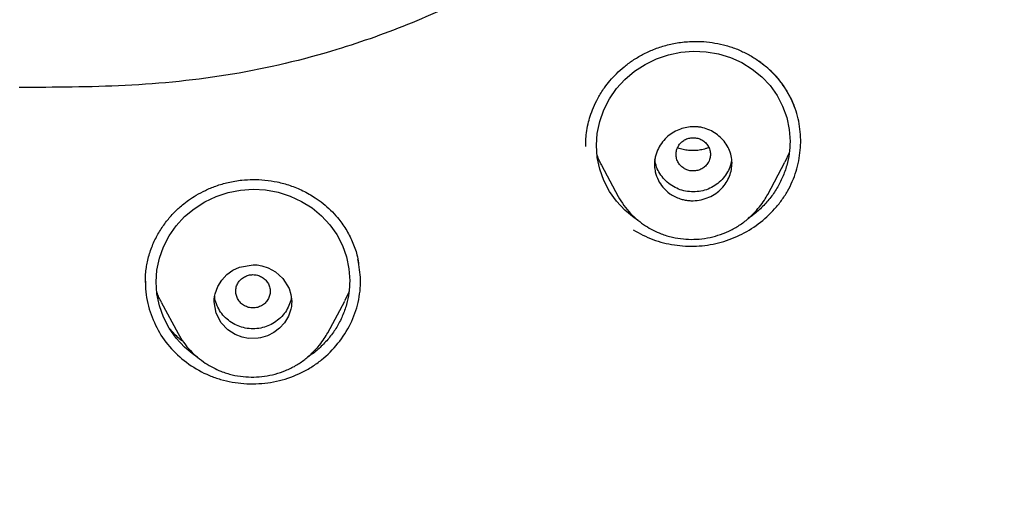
# Model space of a CAD drawing. Header units: millimetres. Extents: x 8 to 1894, y 12 to 2738.
# Tile 74 of 156: x 697 to 720, y 1828 to 1839. Entities that reach past the tile are written whole.
import ezdxf

# ---------------------------------------------------------------- set-up
doc = ezdxf.new("R2010")
doc.units = ezdxf.units.MM

msp = doc.modelspace()

# ---------------------------------------------------------------- linework, layer by layer
at = {"color": 7, "linetype": 'Continuous', "lineweight": 30}
for p, q in [((714.976, 1835.563), (714.873, 1835.348)), ((710.618, 1835.277), (711.003, 1834.555)), ((714.475, 1834.597), (714.875, 1835.347)), ((714.477, 1834.606), (714.472, 1834.598)), ((704.753, 1832.34), (704.65, 1832.126)), ((700.395, 1832.1), (700.784, 1831.37)), ((704.258, 1831.385), (704.653, 1832.125)), ((704.258, 1831.394), (704.254, 1831.387))]:
    msp.add_line(p, q, dxfattribs=at)
at = {"color": 7, "linetype": 'Continuous', "lineweight": 30, "flags": 128}
for points in [[(711.47, 1833.995), (711.374, 1834.055), (711.155, 1834.234), (710.963, 1834.441), (710.802, 1834.67), (710.671, 1834.922), (710.576, 1835.188), (710.518, 1835.461), (710.499, 1835.74), (710.518, 1836.018), (710.576, 1836.293), (710.673, 1836.565), (710.803, 1836.819), (710.967, 1837.057), (711.16, 1837.271), (711.382, 1837.459), (711.628, 1837.619), (711.892, 1837.747), (712.174, 1837.844), (712.46, 1837.904), (712.751, 1837.927), (713.043, 1837.914), (713.329, 1837.864), (713.609, 1837.779), (713.874, 1837.659), (714.117, 1837.51), (714.337, 1837.331), (714.529, 1837.126), (714.69, 1836.898), (714.821, 1836.646), (714.916, 1836.383), (714.974, 1836.108), (714.994, 1835.829), (714.994, 1835.829)], [(701.235, 1830.821), (701.151, 1830.874), (700.932, 1831.057), (700.74, 1831.266), (700.579, 1831.497), (700.448, 1831.75), (700.353, 1832.017), (700.295, 1832.289), (700.276, 1832.568), (700.295, 1832.845), (700.353, 1833.118), (700.449, 1833.387), (700.579, 1833.638), (700.743, 1833.874), (700.936, 1834.085), (701.156, 1834.269), (701.402, 1834.426), (701.666, 1834.551), (701.948, 1834.644), (702.235, 1834.701), (702.526, 1834.72), (702.818, 1834.703), (703.105, 1834.65), (703.385, 1834.561), (703.651, 1834.438), (703.894, 1834.286), (704.114, 1834.104), (704.307, 1833.896), (704.468, 1833.666), (704.599, 1833.413), (704.693, 1833.15), (704.752, 1832.875), (704.771, 1832.597), (704.771, 1832.597)], [(703.423, 1832.118), (703.421, 1832.058), (703.414, 1831.998), (703.403, 1831.939), (703.346, 1831.772), (703.257, 1831.621), (703.143, 1831.494), (703.007, 1831.393), (702.859, 1831.32), (702.755, 1831.286), (702.697, 1831.272), (702.646, 1831.263), (702.422, 1831.258), (702.273, 1831.286), (702.107, 1831.348), (701.936, 1831.457), (701.782, 1831.62), (701.668, 1831.84), (701.623, 1832.108), (701.626, 1832.169), (701.633, 1832.231), (701.645, 1832.291), (701.705, 1832.461), (701.797, 1832.613), (701.916, 1832.741), (702.055, 1832.84), (702.207, 1832.912), (702.525, 1832.969), (702.525, 1832.969), (702.525, 1832.969), (702.525, 1832.969), (702.525, 1832.969), (702.525, 1832.969), (702.525, 1832.969), (702.525, 1832.969), (702.526, 1832.969), (702.526, 1832.969), (702.528, 1832.969), (702.533, 1832.969), (702.552, 1832.969), (702.622, 1832.965), (702.732, 1832.946), (702.877, 1832.897), (703.045, 1832.803), (703.217, 1832.647), (703.361, 1832.418), (703.406, 1832.276), (703.423, 1832.118)]]:
    msp.add_lwpolyline(points, dxfattribs=at)
at = {"color": 7, "linetype": 'Continuous', "lineweight": 30}
for points, knots in [([(746.132, 1815.757), (746.593, 1816.986), (747.512, 1819.43), (748.495, 1823.2), (749.27, 1826.981), (749.853, 1830.774), (750.34, 1834.96), (750.695, 1839.539), (750.905, 1844.504), (751, 1850.051), (750.99, 1856.181), (750.978, 1862.911), (750.875, 1869.659), (750.555, 1876.437), (750.011, 1882.093), (749.341, 1886.616), (748.676, 1890.014), (747.796, 1893.398), (746.641, 1896.743), (745.224, 1899.819), (743.546, 1902.583), (741.653, 1904.998), (739.443, 1907.143), (737.004, 1908.998), (734.422, 1910.596), (731.301, 1912.198), (727.614, 1913.72), (723.365, 1915.089), (719.049, 1916.171), (714.683, 1916.999), (710.282, 1917.567), (705.871, 1917.891), (701.478, 1918.018), (697.107, 1918.029), (692.736, 1918.017), (688.344, 1917.889), (683.933, 1917.567), (679.531, 1917), (675.166, 1916.172), (670.85, 1915.09), (666.6, 1913.72), (662.914, 1912.199), (659.793, 1910.597), (657.21, 1908.999), (654.772, 1907.144), (652.562, 1904.999), (650.668, 1902.583), (648.991, 1899.82), (647.573, 1896.743), (646.418, 1893.398), (645.539, 1890.015), (644.873, 1886.617), (644.203, 1882.094), (643.659, 1876.438), (643.34, 1869.66), (643.237, 1862.911), (643.225, 1856.181), (643.214, 1849.6), (643.338, 1843.147), (643.685, 1836.823), (644.263, 1831.363), (644.982, 1826.779), (645.752, 1823.066), (646.726, 1819.364), (647.629, 1816.964), (648.083, 1815.757)], [0, 0, 0, 0, 0.01422, 0.028301, 0.042283, 0.056188, 0.070046, 0.088148, 0.106186, 0.124159, 0.148558, 0.172923, 0.197399, 0.221993, 0.24671, 0.259145, 0.27167, 0.284302, 0.297067, 0.309991, 0.320883, 0.3319, 0.342924, 0.353811, 0.364567, 0.375221, 0.391058, 0.40678, 0.422432, 0.438055, 0.453668, 0.469227, 0.484683, 0.500001, 0.515318, 0.530774, 0.546334, 0.561944, 0.577571, 0.59322, 0.608942, 0.624779, 0.635434, 0.646191, 0.657076, 0.668103, 0.679114, 0.690014, 0.702933, 0.7157, 0.728331, 0.740856, 0.753291, 0.778008, 0.802602, 0.827078, 0.851444, 0.875842, 0.898728, 0.921719, 0.944802, 0.958463, 0.9722, 0.986034, 1, 1, 1, 1]), ([(744.739, 1815.879), (745.115, 1816.867), (745.867, 1818.84), (746.729, 1821.881), (747.443, 1824.951), (748.014, 1828.045), (748.474, 1831.154), (748.907, 1834.867), (749.256, 1839.185), (749.479, 1844.107), (749.58, 1849.251), (749.585, 1854.616), (749.57, 1860.206), (749.512, 1865.798), (749.34, 1871.395), (748.985, 1876.991), (748.481, 1881.644), (747.916, 1885.349), (747.389, 1888.116), (746.731, 1890.86), (745.916, 1893.569), (744.909, 1896.22), (743.78, 1898.572), (742.562, 1900.615), (741.314, 1902.363), (739.899, 1903.989), (738.155, 1905.637), (736.053, 1907.245), (733.602, 1908.777), (730.864, 1910.199), (727.851, 1911.495), (724.575, 1912.652), (721.236, 1913.618), (717.85, 1914.414), (714.145, 1915.105), (710.119, 1915.633), (705.784, 1915.961), (701.445, 1916.093), (697.108, 1916.106), (692.771, 1916.091), (688.43, 1915.958), (684.095, 1915.634), (680.069, 1915.105), (676.364, 1914.415), (672.979, 1913.618), (669.64, 1912.651), (666.364, 1911.494), (663.349, 1910.2), (660.612, 1908.777), (658.162, 1907.245), (656.061, 1905.636), (654.316, 1903.989), (652.903, 1902.362), (651.652, 1900.616), (650.437, 1898.572), (649.307, 1896.22), (648.299, 1893.569), (647.485, 1890.86), (646.827, 1888.116), (646.299, 1885.35), (645.734, 1881.644), (645.231, 1876.992), (644.876, 1871.395), (644.703, 1865.798), (644.645, 1860.206), (644.63, 1854.617), (644.636, 1849.326), (644.73, 1844.331), (644.934, 1839.633), (645.293, 1834.941), (645.773, 1830.841), (646.323, 1827.337), (646.885, 1824.423), (647.579, 1821.533), (648.408, 1818.67), (649.119, 1816.81), (649.475, 1815.879)], [0, 0, 0, 0, 0.011709, 0.0234, 0.035079, 0.046745, 0.058401, 0.070053, 0.08835, 0.106637, 0.124908, 0.145647, 0.166375, 0.187119, 0.207887, 0.228673, 0.249479, 0.259892, 0.270315, 0.28075, 0.291198, 0.301658, 0.31213, 0.319994, 0.327864, 0.335737, 0.343609, 0.354092, 0.364563, 0.37502, 0.38755, 0.400066, 0.41258, 0.425091, 0.437599, 0.45323, 0.468841, 0.484431, 0.499999, 0.515569, 0.531166, 0.546782, 0.562408, 0.574915, 0.587424, 0.599934, 0.612454, 0.624987, 0.635443, 0.645912, 0.656393, 0.664263, 0.672136, 0.680006, 0.687871, 0.698343, 0.708803, 0.71925, 0.729685, 0.740108, 0.750521, 0.771326, 0.792113, 0.81288, 0.833624, 0.854353, 0.875091, 0.892532, 0.909986, 0.927451, 0.944927, 0.955919, 0.966921, 0.977933, 0.988958, 1, 1, 1, 1]), ([(714.843, 1851.763), (714.825, 1851.23), (714.779, 1849.863), (714.517, 1847.908), (714.003, 1845.929), (713.413, 1844.539), (712.788, 1843.492), (712.251, 1842.751), (711.641, 1842.049), (710.976, 1841.407), (710.259, 1840.822), (709.505, 1840.289), (708.72, 1839.803), (707.638, 1839.21), (706.23, 1838.561), (704.281, 1837.865), (702.053, 1837.336), (699.573, 1837.09), (697.916, 1837.086), (697.095, 1837.084)], [0, 0, 0, 0, 0.0621647, 0.1594161, 0.2292816, 0.2995549, 0.333323, 0.3695682, 0.4045602, 0.4397783, 0.4748804, 0.5099001, 0.54462, 0.579563, 0.649772, 0.7196878, 0.8131989, 0.9074507, 1, 1, 1, 1]), ([(710.248, 1835.71), (710.248, 1835.757), (710.249, 1835.861), (710.265, 1836.039), (710.298, 1836.228), (710.353, 1836.425), (710.427, 1836.627), (710.535, 1836.851), (710.666, 1837.059), (710.812, 1837.246), (710.963, 1837.408), (711.14, 1837.566), (711.342, 1837.717), (711.572, 1837.854), (711.829, 1837.973), (712.111, 1838.068), (712.417, 1838.131), (712.713, 1838.157), (712.993, 1838.151), (713.252, 1838.119), (713.515, 1838.062), (713.684, 1838), (713.771, 1837.969)], [0, 0, 0, 0, 0.0321761, 0.0705258, 0.1152211, 0.1534134, 0.1978455, 0.2489049, 0.3065399, 0.3485012, 0.393309, 0.4409808, 0.491525, 0.5449457, 0.6012591, 0.6604758, 0.7224723, 0.7873389, 0.837939, 0.8902262, 0.944229, 1, 1, 1, 1]), ([(713.771, 1837.969), (713.852, 1837.933), (714.014, 1837.861), (714.239, 1837.722), (714.446, 1837.562), (714.633, 1837.383), (714.798, 1837.185), (714.939, 1836.972), (715.043, 1836.778), (715.087, 1836.652), (715.103, 1836.606)], [0, 0, 0, 0, 0.133233, 0.265852, 0.398062, 0.529982, 0.661692, 0.793272, 0.924853, 1, 1, 1, 1]), ([(711.352, 1833.775), (711.502, 1833.694), (711.801, 1833.534), (712.304, 1833.412), (712.735, 1833.387), (713.078, 1833.42), (713.416, 1833.487), (713.824, 1833.636), (714.267, 1833.904), (714.585, 1834.194), (714.799, 1834.459), (714.937, 1834.673), (715.05, 1834.9), (715.166, 1835.214), (715.248, 1835.623), (715.242, 1836.036), (715.185, 1836.359), (715.093, 1836.674), (714.91, 1837.044), (714.624, 1837.42), (714.381, 1837.606), (714.271, 1837.691)], [0, 0, 0, 0, 0.067771, 0.135222, 0.202482, 0.236133, 0.269832, 0.337176, 0.404529, 0.471948, 0.505766, 0.539688, 0.573606, 0.607405, 0.674735, 0.741969, 0.775639, 0.809365, 0.876699, 0.944011, 1, 1, 1, 1]), ([(713.646, 1835.331), (713.643, 1835.279), (713.637, 1835.174), (713.589, 1835.019), (713.514, 1834.871), (713.407, 1834.735), (713.272, 1834.619), (713.112, 1834.53), (712.933, 1834.47), (712.771, 1834.45), (712.637, 1834.456), (712.536, 1834.472), (712.386, 1834.512), (712.207, 1834.601), (712.039, 1834.755), (711.924, 1834.93), (711.864, 1835.097), (711.847, 1835.225), (711.845, 1835.299), (711.847, 1835.346), (711.851, 1835.395), (711.859, 1835.443), (711.879, 1835.536), (711.928, 1835.667), (712.026, 1835.823), (712.15, 1835.952), (712.292, 1836.05), (712.488, 1836.139), (712.676, 1836.175), (712.835, 1836.171), (712.951, 1836.156), (713.09, 1836.115), (713.243, 1836.036), (713.378, 1835.931), (713.491, 1835.803), (713.577, 1835.658), (713.634, 1835.499), (713.642, 1835.387), (713.646, 1835.331)], [0, 0, 0, 0, 0.028849, 0.058348, 0.088531, 0.119379, 0.151092, 0.183434, 0.216694, 0.250637, 0.269618, 0.287769, 0.305313, 0.353178, 0.39438, 0.429091, 0.468553, 0.492992, 0.500964, 0.510096, 0.519202, 0.528224, 0.537105, 0.571718, 0.604958, 0.636944, 0.667417, 0.69676, 0.751126, 0.766652, 0.782275, 0.813419, 0.844536, 0.87563, 0.906807, 0.937847, 0.968984, 1, 1, 1, 1]), ([(712.346, 1835.53), (712.348, 1835.497), (712.354, 1835.429), (712.396, 1835.335), (712.459, 1835.254), (712.544, 1835.192), (712.641, 1835.153), (712.746, 1835.14), (712.85, 1835.154), (712.948, 1835.193), (713.032, 1835.254), (713.096, 1835.336), (713.136, 1835.43), (713.15, 1835.531), (713.136, 1835.632), (713.095, 1835.726), (713.032, 1835.807), (712.947, 1835.869), (712.85, 1835.908), (712.745, 1835.922), (712.641, 1835.908), (712.543, 1835.869), (712.459, 1835.807), (712.396, 1835.726), (712.354, 1835.631), (712.348, 1835.564), (712.346, 1835.53)], [0, 0, 0, 0, 0.041659, 0.083341, 0.125, 0.166659, 0.208341, 0.25, 0.291659, 0.333341, 0.375, 0.416659, 0.458341, 0.5, 0.541659, 0.583341, 0.625, 0.666659, 0.708341, 0.75, 0.791659, 0.833341, 0.875, 0.916659, 0.958341, 1, 1, 1, 1]), ([(713.106, 1835.691), (713.083, 1835.681), (713.021, 1835.655), (712.914, 1835.63), (712.789, 1835.615), (712.663, 1835.616), (712.54, 1835.633), (712.444, 1835.655), (712.394, 1835.677), (712.382, 1835.682)], [0, 0, 0, 0, 0.100565, 0.267995, 0.435613, 0.603831, 0.772864, 0.942887, 1, 1, 1, 1]), ([(714.994, 1835.829), (714.99, 1835.735), (714.983, 1835.548), (714.922, 1835.269), (714.825, 1834.999), (714.694, 1834.742), (714.531, 1834.503), (714.335, 1834.29), (714.164, 1834.137), (714.053, 1834.066), (714.023, 1834.048)], [0, 0, 0, 0, 0.1358, 0.2713357, 0.409029, 0.5459106, 0.6810081, 0.8166953, 0.9518496, 1, 1, 1, 1]), ([(710.621, 1835.279), (710.603, 1835.311), (710.559, 1835.385), (710.531, 1835.466), (710.515, 1835.512)], [0, 0, 0, 0, 0.4304344, 1, 1, 1, 1]), ([(713.635, 1835.423), (713.634, 1835.401), (713.628, 1835.323), (713.584, 1835.195), (713.501, 1835.045), (713.386, 1834.913), (713.249, 1834.801), (713.094, 1834.72), (712.924, 1834.671), (712.746, 1834.656), (712.568, 1834.671), (712.398, 1834.719), (712.243, 1834.801), (712.106, 1834.912), (711.99, 1835.044), (711.907, 1835.195), (711.863, 1835.322), (711.858, 1835.399), (711.856, 1835.421)], [0, 0, 0, 0, 0.026253, 0.09288, 0.159405, 0.228591, 0.297958, 0.364519, 0.431037, 0.500279, 0.569694, 0.636251, 0.702716, 0.771868, 0.841405, 0.908076, 0.974641, 1, 1, 1, 1]), ([(700.025, 1832.559), (700.025, 1832.584), (700.025, 1832.644), (700.03, 1832.76), (700.045, 1832.895), (700.072, 1833.042), (700.109, 1833.188), (700.158, 1833.336), (700.233, 1833.523), (700.347, 1833.74), (700.509, 1833.975), (700.688, 1834.18), (700.863, 1834.341), (701.035, 1834.474), (701.212, 1834.589), (701.424, 1834.701), (701.671, 1834.803), (701.955, 1834.886), (702.244, 1834.935), (702.53, 1834.951), (702.806, 1834.939), (703.095, 1834.894), (703.39, 1834.812), (703.686, 1834.691), (703.942, 1834.546), (704.155, 1834.391), (704.332, 1834.238), (704.436, 1834.122), (704.488, 1834.062)], [0, 0, 0, 0, 0.014766, 0.035267, 0.061687, 0.08546, 0.111949, 0.138246, 0.164057, 0.213952, 0.261312, 0.306265, 0.348905, 0.378709, 0.413027, 0.451964, 0.495306, 0.54288, 0.594745, 0.636545, 0.680928, 0.728052, 0.777728, 0.829744, 0.884106, 0.921668, 0.960288, 1, 1, 1, 1]), ([(711.003, 1834.555), (711.045, 1834.483), (711.128, 1834.343), (711.284, 1834.16), (711.453, 1834.003), (711.631, 1833.872), (711.813, 1833.767), (712.021, 1833.673), (712.255, 1833.602), (712.512, 1833.561), (712.763, 1833.553), (713.012, 1833.575), (713.261, 1833.628), (713.503, 1833.712), (713.735, 1833.828), (713.948, 1833.973), (714.131, 1834.136), (714.279, 1834.303), (714.393, 1834.456), (714.45, 1834.557), (714.476, 1834.601)], [0, 0, 0, 0, 0.059513, 0.11684, 0.171817, 0.224267, 0.274056, 0.321121, 0.386664, 0.446819, 0.504885, 0.563723, 0.623257, 0.683436, 0.744263, 0.805714, 0.865656, 0.918323, 0.96363, 1, 1, 1, 1]), ([(704.488, 1834.062), (704.555, 1833.975), (704.688, 1833.8), (704.835, 1833.508), (704.934, 1833.243), (704.965, 1833.072), (704.976, 1833.008)], [0, 0, 0, 0, 0.278174, 0.555549, 0.832394, 1, 1, 1, 1]), ([(700.114, 1831.939), (700.175, 1831.772), (700.296, 1831.439), (700.618, 1831.006), (701.022, 1830.646), (701.423, 1830.423), (701.77, 1830.301), (702.128, 1830.218), (702.591, 1830.185), (703.141, 1830.26), (703.577, 1830.416), (703.896, 1830.596), (704.192, 1830.809), (704.513, 1831.132), (704.804, 1831.587), (704.957, 1832.007), (705.013, 1832.354), (705.032, 1832.688), (704.988, 1832.931), (704.96, 1833.087)], [0, 0, 0, 0, 0.072346, 0.144091, 0.215762, 0.287882, 0.324119, 0.360194, 0.432012, 0.503716, 0.575486, 0.611484, 0.647485, 0.719488, 0.791502, 0.863306, 0.899205, 0.935121, 1, 1, 1, 1]), ([(702.123, 1832.351), (702.126, 1832.317), (702.132, 1832.25), (702.174, 1832.156), (702.237, 1832.075), (702.321, 1832.013), (702.419, 1831.974), (702.524, 1831.96), (702.628, 1831.974), (702.726, 1832.013), (702.81, 1832.075), (702.873, 1832.156), (702.914, 1832.25), (702.928, 1832.352), (702.914, 1832.453), (702.873, 1832.547), (702.809, 1832.628), (702.725, 1832.69), (702.628, 1832.728), (702.523, 1832.742), (702.418, 1832.728), (702.321, 1832.689), (702.237, 1832.628), (702.173, 1832.546), (702.131, 1832.452), (702.126, 1832.385), (702.123, 1832.351)], [0, 0, 0, 0, 0.041659, 0.083341, 0.125, 0.166659, 0.208341, 0.25, 0.291659, 0.333341, 0.375, 0.416659, 0.458341, 0.5, 0.541659, 0.583341, 0.625, 0.666659, 0.708341, 0.75, 0.791659, 0.833341, 0.875, 0.916659, 0.958341, 1, 1, 1, 1]), ([(700.029, 1832.586), (700.028, 1832.548), (700.023, 1832.421), (700.048, 1832.203), (700.092, 1832.027), (700.114, 1831.939)], [0, 0, 0, 0, 0.171613, 0.584506, 1, 1, 1, 1]), ([(704.771, 1832.597), (704.767, 1832.503), (704.76, 1832.317), (704.699, 1832.04), (704.603, 1831.772), (704.473, 1831.518), (704.309, 1831.282), (704.114, 1831.072), (703.941, 1830.918), (703.826, 1830.847), (703.793, 1830.827)], [0, 0, 0, 0, 0.135021, 0.269772, 0.406624, 0.542718, 0.677036, 0.811917, 0.946099, 1, 1, 1, 1]), ([(700.399, 1832.102), (700.378, 1832.137), (700.335, 1832.211), (700.307, 1832.292), (700.292, 1832.334)], [0, 0, 0, 0, 0.477483, 1, 1, 1, 1]), ([(703.411, 1832.228), (703.41, 1832.211), (703.405, 1832.139), (703.361, 1832.016), (703.279, 1831.865), (703.163, 1831.733), (703.027, 1831.622), (702.871, 1831.54), (702.702, 1831.492), (702.524, 1831.477), (702.345, 1831.492), (702.176, 1831.54), (702.021, 1831.621), (701.884, 1831.733), (701.768, 1831.865), (701.685, 1832.015), (701.641, 1832.141), (701.636, 1832.216), (701.634, 1832.236)], [0, 0, 0, 0, 0.02015, 0.087351, 0.154445, 0.224221, 0.294188, 0.361322, 0.42841, 0.498242, 0.568259, 0.635389, 0.702424, 0.772166, 0.842302, 0.909548, 0.976685, 1, 1, 1, 1]), ([(700.901, 1831.186), (700.889, 1831.194), (700.797, 1831.26), (700.688, 1831.365), (700.603, 1831.467), (700.579, 1831.496)], [0, 0, 0, 0, 0.097275, 0.743827, 1, 1, 1, 1]), ([(700.785, 1831.37), (700.827, 1831.298), (700.91, 1831.158), (701.066, 1830.974), (701.234, 1830.816), (701.412, 1830.685), (701.593, 1830.578), (701.801, 1830.483), (702.034, 1830.409), (702.291, 1830.366), (702.543, 1830.355), (702.793, 1830.375), (703.041, 1830.425), (703.284, 1830.507), (703.516, 1830.62), (703.729, 1830.763), (703.912, 1830.925), (704.061, 1831.09), (704.175, 1831.243), (704.233, 1831.344), (704.258, 1831.389)], [0, 0, 0, 0, 0.059457, 0.116709, 0.1716, 0.22396, 0.273663, 0.320652, 0.386105, 0.446205, 0.504313, 0.563205, 0.622799, 0.683034, 0.743902, 0.805383, 0.865313, 0.918078, 0.963617, 1, 1, 1, 1])]:
    msp.add_open_spline(points, degree=3, knots=knots, dxfattribs=at)

doc.saveas('drawing.dxf')
